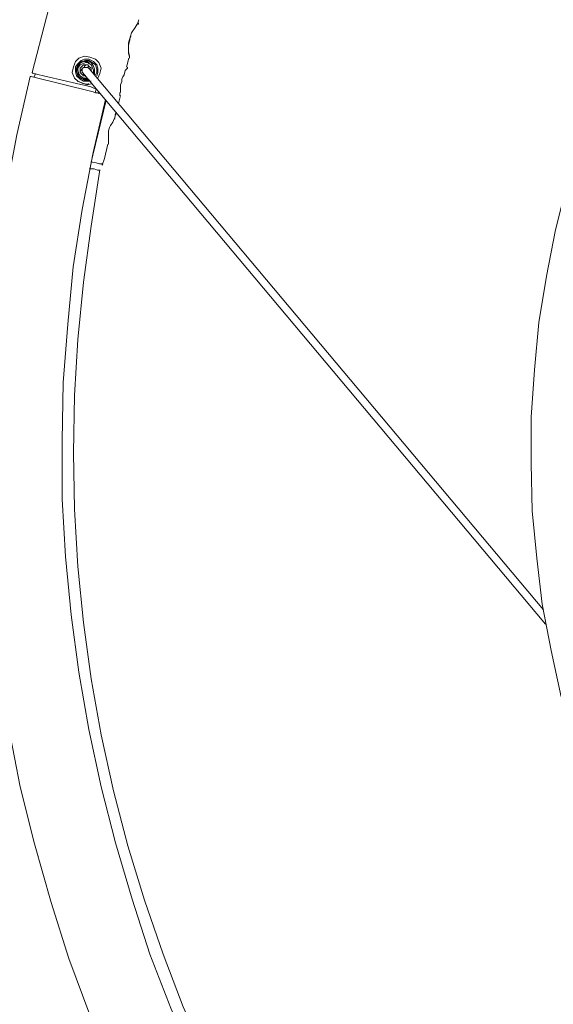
# Model space of a CAD drawing. Header units: millimetres. Extents: x 32.1 to 48.5, y -27.6 to 7.4.
# Tile 24 of 43: x 34 to 35.6, y -0.4 to 2.4. Entities that reach past the tile are written whole.
import ezdxf

# ---------------------------------------------------------------- set-up
doc = ezdxf.new("R2010")
doc.units = ezdxf.units.MM
doc.header["$MEASUREMENT"] = 0
doc.layers.add('Livello 1', color=7, linetype='Continuous', lineweight=0)

# ---------------------------------------------------------------- blocks, each defined once
blk = doc.blocks.new('Block_0')
at = {"layer": 'Livello 1', "color": 250, "lineweight": 5, "true_color": 0x1d1d1b}
for points, knots in [([(32.2622, -0.38), (32.2622, -0.38), (32.218, -0.1824), (32.218, -0.1824), (32.218, -0.1824), (32.1767, 0.0123), (32.1767, 0.0123), (32.1767, 0.0123), (32.1453, 0.2129), (32.1453, 0.2129), (32.1453, 0.2129), (32.1168, 0.4106), (32.1168, 0.4106), (32.1168, 0.4106), (32.0979, 0.6114), (32.0979, 0.6114), (32.0979, 0.6114), (32.0853, 0.8123), (32.0853, 0.8123), (32.0853, 0.8123), (32.0757, 1.0131), (32.0757, 1.0131), (32.0757, 1.0131), (32.0757, 1.214), (32.0757, 1.214), (32.0757, 1.214), (32.0821, 1.4148), (32.0821, 1.4148), (32.0821, 1.4148), (32.0949, 1.6157), (32.0949, 1.6157), (32.0949, 1.6157), (32.1104, 1.8133), (32.1104, 1.8133), (32.1104, 1.8133), (32.1357, 2.0139), (32.1357, 2.0139), (32.1357, 2.0139), (32.1676, 2.2116), (32.1676, 2.2116), (32.1676, 2.2116), (32.2055, 2.4092), (32.2055, 2.4092), (32.2055, 2.4092), (32.2497, 2.6069), (32.2497, 2.6069), (32.2497, 2.6069), (32.3, 2.8013), (32.3, 2.8013), (32.3, 2.8013), (32.357, 2.9928), (32.357, 2.9928), (32.357, 2.9928), (32.4202, 3.1841), (32.4202, 3.1841), (32.4202, 3.1841), (32.49, 3.3724), (32.49, 3.3724), (32.49, 3.3724), (32.5627, 3.5605), (32.5627, 3.5605), (32.5627, 3.5605), (32.645, 3.7427), (32.645, 3.7427), (32.645, 3.7427), (32.7332, 3.9246), (32.7332, 3.9246), (32.7332, 3.9246), (32.8248, 4.1034), (32.8248, 4.1034), (32.8248, 4.1034), (32.9231, 4.2792), (32.9231, 4.2792), (32.9231, 4.2792), (33.0272, 4.4515), (33.0272, 4.4515), (33.0272, 4.4515), (33.1378, 4.621), (33.1378, 4.621), (33.1378, 4.621), (33.2515, 4.7842), (33.2515, 4.7842), (33.2515, 4.7842), (33.3717, 4.9473), (33.3717, 4.9473), (33.3717, 4.9473), (33.4982, 5.1042), (33.4982, 5.1042), (33.4982, 5.1042), (33.6279, 5.2579), (33.6279, 5.2579), (33.6279, 5.2579), (33.7641, 5.4084), (33.7641, 5.4084), (33.7641, 5.4084), (33.9028, 5.5527), (33.9028, 5.5527), (33.9028, 5.5527), (34.0483, 5.6939), (34.0483, 5.6939), (34.0483, 5.6939), (34.1969, 5.8287), (34.1969, 5.8287), (34.1969, 5.8287), (34.3488, 5.9606), (34.3488, 5.9606), (34.3488, 5.9606), (34.5067, 6.0863), (34.5067, 6.0863), (34.5067, 6.0863), (34.6679, 6.2086), (34.6679, 6.2086), (34.6679, 6.2086), (34.8325, 6.3247), (34.8325, 6.3247), (34.8325, 6.3247), (35.003, 6.4345), (35.003, 6.4345), (35.003, 6.4345), (35.1737, 6.541), (35.1737, 6.541), (35.1737, 6.541), (35.3509, 6.6385), (35.3509, 6.6385), (35.3509, 6.6385), (35.5309, 6.7323), (35.5309, 6.7323), (35.5309, 6.7323), (35.7113, 6.8234), (35.7113, 6.8234), (35.7113, 6.8234), (35.8977, 6.9049), (35.8977, 6.9049), (35.8977, 6.9049), (36.0842, 6.9803), (36.0842, 6.9803), (36.0842, 6.9803), (36.2739, 7.0525), (36.2739, 7.0525), (36.2739, 7.0525), (36.4635, 7.1153), (36.4635, 7.1153), (36.4635, 7.1153), (36.6596, 7.1747), (36.6596, 7.1747)], [0, 0, 0, 0, 1, 1, 1, 2, 2, 2, 3, 3, 3, 4, 4, 4, 5, 5, 5, 6, 6, 6, 7, 7, 7, 8, 8, 8, 9, 9, 9, 10, 10, 10, 11, 11, 11, 12, 12, 12, 13, 13, 13, 14, 14, 14, 15, 15, 15, 16, 16, 16, 17, 17, 17, 18, 18, 18, 19, 19, 19, 20, 20, 20, 21, 21, 21, 22, 22, 22, 23, 23, 23, 24, 24, 24, 25, 25, 25, 26, 26, 26, 27, 27, 27, 28, 28, 28, 29, 29, 29, 30, 30, 30, 31, 31, 31, 32, 32, 32, 33, 33, 33, 34, 34, 34, 35, 35, 35, 36, 36, 36, 37, 37, 37, 38, 38, 38, 39, 39, 39, 40, 40, 40, 41, 41, 41, 42, 42, 42, 43, 43, 43, 44, 44, 44, 45, 45, 45, 46, 46, 46, 47, 47, 47, 48, 48, 48, 48]), ([(36.6945, 6.9552), (36.6945, 6.9552), (36.5299, 6.9049), (36.5299, 6.9049), (36.5299, 6.9049), (36.3402, 6.8423), (36.3402, 6.8423), (36.3402, 6.8423), (36.1537, 6.7698), (36.1537, 6.7698), (36.1537, 6.7698), (35.9705, 6.6947), (35.9705, 6.6947), (35.9705, 6.6947), (35.7872, 6.6132), (35.7872, 6.6132), (35.7872, 6.6132), (35.6101, 6.5256), (35.6101, 6.5256), (35.6101, 6.5256), (35.4332, 6.4313), (35.4332, 6.4313), (35.4332, 6.4313), (35.2592, 6.334), (35.2592, 6.334), (35.2592, 6.334), (35.0914, 6.2304), (35.0914, 6.2304), (35.0914, 6.2304), (34.9239, 6.1175), (34.9239, 6.1175), (34.9239, 6.1175), (34.7627, 6.0045), (34.7627, 6.0045), (34.7627, 6.0045), (34.6047, 5.8823), (34.6047, 5.8823), (34.6047, 5.8823), (34.4497, 5.7568), (34.4497, 5.7568), (34.4497, 5.7568), (34.3013, 5.6281), (34.3013, 5.6281), (34.3013, 5.6281), (34.1559, 5.4901), (34.1559, 5.4901), (34.1559, 5.4901), (34.0134, 5.3522), (34.0134, 5.3522), (34.0134, 5.3522), (33.8778, 5.2075), (33.8778, 5.2075), (33.8778, 5.2075), (33.7449, 5.057), (33.7449, 5.057), (33.7449, 5.057), (33.6183, 4.9033), (33.6183, 4.9033), (33.6183, 4.9033), (33.4982, 4.7464), (33.4982, 4.7464), (33.4982, 4.7464), (33.3813, 4.5866), (33.3813, 4.5866), (33.3813, 4.5866), (33.2707, 4.4233), (33.2707, 4.4233), (33.2707, 4.4233), (33.1666, 4.2539), (33.1666, 4.2539), (33.1666, 4.2539), (33.0651, 4.0815), (33.0651, 4.0815), (33.0651, 4.0815), (32.9734, 3.9087), (32.9734, 3.9087), (32.9734, 3.9087), (32.885, 3.7302), (32.885, 3.7302), (32.885, 3.7302), (32.803, 3.5512), (32.803, 3.5512), (32.803, 3.5512), (32.7238, 3.366), (32.7238, 3.366), (32.7238, 3.366), (32.6541, 3.1812), (32.6541, 3.1812), (32.6541, 3.1812), (32.5909, 2.9958), (32.5909, 2.9958), (32.5909, 2.9958), (32.5339, 2.8045), (32.5339, 2.8045), (32.5339, 2.8045), (32.4804, 2.613), (32.4804, 2.613), (32.4804, 2.613), (32.4362, 2.4217), (32.4362, 2.4217), (32.4362, 2.4217), (32.3983, 2.2273), (32.3983, 2.2273), (32.3983, 2.2273), (32.3634, 2.0328), (32.3634, 2.0328), (32.3634, 2.0328), (32.3381, 1.8352), (32.3381, 1.8352), (32.3381, 1.8352), (32.3192, 1.6375), (32.3192, 1.6375), (32.3192, 1.6375), (32.3064, 1.4399), (32.3064, 1.4399), (32.3064, 1.4399), (32.2968, 1.2422), (32.2968, 1.2422), (32.2968, 1.2422), (32.2968, 1.0445), (32.2968, 1.0445), (32.2968, 1.0445), (32.3032, 0.8469), (32.3032, 0.8469), (32.3032, 0.8469), (32.3192, 0.6492), (32.3192, 0.6492), (32.3192, 0.6492), (32.3381, 0.4516), (32.3381, 0.4516), (32.3381, 0.4516), (32.3634, 0.2569), (32.3634, 0.2569), (32.3634, 0.2569), (32.3951, 0.0624), (32.3951, 0.0624), (32.3951, 0.0624), (32.433, -0.132), (32.433, -0.132), (32.433, -0.132), (32.474, -0.3015), (32.474, -0.3015)], [0, 0, 0, 0, 1, 1, 1, 2, 2, 2, 3, 3, 3, 4, 4, 4, 5, 5, 5, 6, 6, 6, 7, 7, 7, 8, 8, 8, 9, 9, 9, 10, 10, 10, 11, 11, 11, 12, 12, 12, 13, 13, 13, 14, 14, 14, 15, 15, 15, 16, 16, 16, 17, 17, 17, 18, 18, 18, 19, 19, 19, 20, 20, 20, 21, 21, 21, 22, 22, 22, 23, 23, 23, 24, 24, 24, 25, 25, 25, 26, 26, 26, 27, 27, 27, 28, 28, 28, 29, 29, 29, 30, 30, 30, 31, 31, 31, 32, 32, 32, 33, 33, 33, 34, 34, 34, 35, 35, 35, 36, 36, 36, 37, 37, 37, 38, 38, 38, 39, 39, 39, 40, 40, 40, 41, 41, 41, 42, 42, 42, 43, 43, 43, 44, 44, 44, 45, 45, 45, 46, 46, 46, 47, 47, 47, 47]), ([(32.4681, -0.1286), (32.4681, -0.1286), (32.43, 0.0536), (32.43, 0.0536), (32.43, 0.0536), (32.3986, 0.2481), (32.3986, 0.2481), (32.3986, 0.2481), (32.3733, 0.4457), (32.3733, 0.4457), (32.3733, 0.4457), (32.3512, 0.6402), (32.3512, 0.6402), (32.3512, 0.6402), (32.3387, 0.8378), (32.3387, 0.8378), (32.3387, 0.8378), (32.3323, 1.0355), (32.3323, 1.0355), (32.3323, 1.0355), (32.3323, 1.2331), (32.3323, 1.2331), (32.3323, 1.2331), (32.3387, 1.4308), (32.3387, 1.4308), (32.3387, 1.4308), (32.3512, 1.6285), (32.3512, 1.6285), (32.3512, 1.6285), (32.3701, 1.8232), (32.3701, 1.8232), (32.3701, 1.8232), (32.3954, 2.0208), (32.3954, 2.0208), (32.3954, 2.0208), (32.43, 2.2153), (32.43, 2.2153), (32.43, 2.2153), (32.4681, 2.4097), (32.4681, 2.4097), (32.4681, 2.4097), (32.5123, 2.601), (32.5123, 2.601), (32.5123, 2.601), (32.563, 2.7923), (32.563, 2.7923), (32.563, 2.7923), (32.6232, 2.9806), (32.6232, 2.9806), (32.6232, 2.9806), (32.6863, 3.1687), (32.6863, 3.1687), (32.6863, 3.1687), (32.7558, 3.3541), (32.7558, 3.3541), (32.7558, 3.3541), (32.8317, 3.536), (32.8317, 3.536), (32.8317, 3.536), (32.9138, 3.7147), (32.9138, 3.7147), (32.9138, 3.7147), (33.0025, 3.8935), (33.0025, 3.8935), (33.0025, 3.8935), (33.0973, 4.0664), (33.0973, 4.0664), (33.0973, 4.0664), (33.1951, 4.2387), (33.1951, 4.2387), (33.1951, 4.2387), (33.2995, 4.4049), (33.2995, 4.4049), (33.2995, 4.4049), (33.4103, 4.5682), (33.4103, 4.5682), (33.4103, 4.5682), (33.5272, 4.7312), (33.5272, 4.7312), (33.5272, 4.7312), (33.6474, 4.8881), (33.6474, 4.8881), (33.6474, 4.8881), (33.7736, 5.0386), (33.7736, 5.0386), (33.7736, 5.0386), (33.9063, 5.1894), (33.9063, 5.1894), (33.9063, 5.1894), (34.0424, 5.3303), (34.0424, 5.3303), (34.0424, 5.3303), (34.1815, 5.4718), (34.1815, 5.4718), (34.1815, 5.4718), (34.3266, 5.6066), (34.3266, 5.6066), (34.3266, 5.6066), (34.4785, 5.7352), (34.4785, 5.7352), (34.4785, 5.7352), (34.6303, 5.8607), (34.6303, 5.8607), (34.6303, 5.8607), (34.7885, 5.9829), (34.7885, 5.9829), (34.7885, 5.9829), (34.9526, 6.0959), (34.9526, 6.0959), (34.9526, 6.0959), (35.117, 6.2056), (35.117, 6.2056), (35.117, 6.2056), (35.2845, 6.3093), (35.2845, 6.3093), (35.2845, 6.3093), (35.4588, 6.4097), (35.4588, 6.4097), (35.4588, 6.4097), (35.6354, 6.5037), (35.6354, 6.5037), (35.6354, 6.5037), (35.8125, 6.5884), (35.8125, 6.5884), (35.8125, 6.5884), (35.9928, 6.6699), (35.9928, 6.6699), (35.9928, 6.6699), (36.179, 6.7453), (36.179, 6.7453), (36.179, 6.7453), (36.3626, 6.8146), (36.3626, 6.8146), (36.3626, 6.8146), (36.5395, 6.874), (36.5395, 6.874)], [0, 0, 0, 0, 1, 1, 1, 2, 2, 2, 3, 3, 3, 4, 4, 4, 5, 5, 5, 6, 6, 6, 7, 7, 7, 8, 8, 8, 9, 9, 9, 10, 10, 10, 11, 11, 11, 12, 12, 12, 13, 13, 13, 14, 14, 14, 15, 15, 15, 16, 16, 16, 17, 17, 17, 18, 18, 18, 19, 19, 19, 20, 20, 20, 21, 21, 21, 22, 22, 22, 23, 23, 23, 24, 24, 24, 25, 25, 25, 26, 26, 26, 27, 27, 27, 28, 28, 28, 29, 29, 29, 30, 30, 30, 31, 31, 31, 32, 32, 32, 33, 33, 33, 34, 34, 34, 35, 35, 35, 36, 36, 36, 37, 37, 37, 38, 38, 38, 39, 39, 39, 40, 40, 40, 41, 41, 41, 42, 42, 42, 43, 43, 43, 44, 44, 44, 45, 45, 45, 45]), ([(35.585, 0.4441), (35.585, 0.4441), (35.5565, 0.5757), (35.5565, 0.5757), (35.5565, 0.5757), (35.5312, 0.7076), (35.5312, 0.7076), (35.5312, 0.7076), (35.5155, 0.8392), (35.5155, 0.8392), (35.5155, 0.8392), (35.5027, 0.9742), (35.5027, 0.9742), (35.5027, 0.9742), (35.4995, 1.109), (35.4995, 1.109), (35.4995, 1.109), (35.4995, 1.2409), (35.4995, 1.2409), (35.4995, 1.2409), (35.5091, 1.3757), (35.5091, 1.3757), (35.5091, 1.3757), (35.5219, 1.5107), (35.5219, 1.5107), (35.5219, 1.5107), (35.5437, 1.6423), (35.5437, 1.6423), (35.5437, 1.6423), (35.569, 1.7742), (35.569, 1.7742), (35.569, 1.7742), (35.601, 1.9026), (35.601, 1.9026), (35.601, 1.9026), (35.642, 2.0312), (35.642, 2.0312), (35.642, 2.0312), (35.6862, 2.1564), (35.6862, 2.1564), (35.6862, 2.1564), (35.7366, 2.2819), (35.7366, 2.2819), (35.7366, 2.2819), (35.7936, 2.4044), (35.7936, 2.4044), (35.7936, 2.4044), (35.8535, 2.5235), (35.8535, 2.5235), (35.8535, 2.5235), (35.9231, 2.6396), (35.9231, 2.6396), (35.9231, 2.6396), (35.996, 2.7526), (35.996, 2.7526), (35.996, 2.7526), (36.072, 2.8623), (36.072, 2.8623), (36.072, 2.8623), (36.1572, 2.9657), (36.1572, 2.9657), (36.1572, 2.9657), (36.2456, 3.0693), (36.2456, 3.0693), (36.2456, 3.0693), (36.3373, 3.1665), (36.3373, 3.1665), (36.3373, 3.1665), (36.4353, 3.2606), (36.4353, 3.2606), (36.4353, 3.2606), (36.5365, 3.3485), (36.5365, 3.3485), (36.5365, 3.3485), (36.6407, 3.4329), (36.6407, 3.4329), (36.6407, 3.4329), (36.7512, 3.5112), (36.7512, 3.5112), (36.7512, 3.5112), (36.862, 3.5834), (36.862, 3.5834), (36.862, 3.5834), (36.979, 3.6527), (36.979, 3.6527), (36.979, 3.6527), (37.0991, 3.7153), (37.0991, 3.7153), (37.0991, 3.7153), (37.2222, 3.7717), (37.2222, 3.7717), (37.2222, 3.7717), (37.3455, 3.825), (37.3455, 3.825), (37.3455, 3.825), (37.472, 3.869), (37.472, 3.869), (37.472, 3.869), (37.6018, 3.9097), (37.6018, 3.9097)], [0, 0, 0, 0, 1, 1, 1, 2, 2, 2, 3, 3, 3, 4, 4, 4, 5, 5, 5, 6, 6, 6, 7, 7, 7, 8, 8, 8, 9, 9, 9, 10, 10, 10, 11, 11, 11, 12, 12, 12, 13, 13, 13, 14, 14, 14, 15, 15, 15, 16, 16, 16, 17, 17, 17, 18, 18, 18, 19, 19, 19, 20, 20, 20, 21, 21, 21, 22, 22, 22, 23, 23, 23, 24, 24, 24, 25, 25, 25, 26, 26, 26, 27, 27, 27, 28, 28, 28, 29, 29, 29, 30, 30, 30, 31, 31, 31, 32, 32, 32, 33, 33, 33, 33]), ([(34.3543, 2.2632), (34.3543, 2.2632), (34.3543, 2.2632), (34.3543, 2.2632), (34.3543, 2.2632), (34.3543, 2.2664), (34.3543, 2.2664), (34.3543, 2.2664), (34.3512, 2.2789), (34.3512, 2.2789), (34.3512, 2.2789), (34.3512, 2.2976), (34.3512, 2.2976), (34.3512, 2.2976), (34.3512, 2.3072), (34.3512, 2.3072), (34.3512, 2.3072), (34.3543, 2.3165), (34.3543, 2.3165), (34.3543, 2.3165), (34.357, 2.3261), (34.357, 2.3261), (34.357, 2.3261), (34.3602, 2.3354), (34.3602, 2.3354), (34.3602, 2.3354), (34.3698, 2.3511), (34.3698, 2.3511), (34.3698, 2.3511), (34.3762, 2.3605), (34.3762, 2.3605), (34.3762, 2.3605), (34.3794, 2.3637), (34.3794, 2.3637)], [0, 0, 0, 0, 1, 1, 1, 2, 2, 2, 3, 3, 3, 4, 4, 4, 5, 5, 5, 6, 6, 6, 7, 7, 7, 8, 8, 8, 9, 9, 9, 10, 10, 10, 11, 11, 11, 11]), ([(34.3762, 2.3605), (34.3762, 2.3605), (34.3698, 2.3511), (34.3698, 2.3511), (34.3698, 2.3511), (34.3602, 2.3354), (34.3602, 2.3354), (34.3602, 2.3354), (34.357, 2.3261), (34.357, 2.3261), (34.357, 2.3261), (34.3543, 2.3165), (34.3543, 2.3165), (34.3543, 2.3165), (34.3512, 2.3072), (34.3512, 2.3072), (34.3512, 2.3072), (34.3512, 2.2976), (34.3512, 2.2976), (34.3512, 2.2976), (34.3512, 2.2821), (34.3512, 2.2821), (34.3512, 2.2821), (34.3543, 2.2696), (34.3543, 2.2696)], [0, 0, 0, 0, 1, 1, 1, 2, 2, 2, 3, 3, 3, 4, 4, 4, 5, 5, 5, 6, 6, 6, 7, 7, 7, 8, 8, 8, 8]), ([(34.3794, 2.3605), (34.3794, 2.3605), (34.3794, 2.3605), (34.3794, 2.3605), (34.3794, 2.3605), (34.3794, 2.3637), (34.3794, 2.3637), (34.3794, 2.3637), (34.3794, 2.3605), (34.3794, 2.3605), (34.3794, 2.3605), (34.3762, 2.3605), (34.3762, 2.3605)], [0, 0, 0, 0, 1, 1, 1, 2, 2, 2, 3, 3, 3, 4, 4, 4, 4]), ([(34.352, 2.3056), (34.352, 2.3056), (34.3551, 2.3152), (34.3551, 2.3152), (34.3551, 2.3152), (34.3551, 2.3184), (34.3551, 2.3184), (34.3551, 2.3184), (34.3583, 2.3248), (34.3583, 2.3248)], [0, 0, 0, 0, 1, 1, 1, 2, 2, 2, 3, 3, 3, 3]), ([(34.2478, 2.1913), (34.2478, 2.1913), (34.2382, 2.1881), (34.2382, 2.1881), (34.2382, 2.1881), (34.2225, 2.1913), (34.2225, 2.1913), (34.2225, 2.1913), (34.2065, 2.1977), (34.2065, 2.1977), (34.2065, 2.1977), (34.1972, 2.2068), (34.1972, 2.2068), (34.1972, 2.2068), (34.1908, 2.2225), (34.1908, 2.2225), (34.1908, 2.2225), (34.194, 2.2385), (34.194, 2.2385), (34.194, 2.2385), (34.2004, 2.2539), (34.2004, 2.2539), (34.2004, 2.2539), (34.2097, 2.2632), (34.2097, 2.2632), (34.2097, 2.2632), (34.2254, 2.2696), (34.2254, 2.2696), (34.2254, 2.2696), (34.2414, 2.2664), (34.2414, 2.2664), (34.2414, 2.2664), (34.2574, 2.2603), (34.2574, 2.2603), (34.2574, 2.2603), (34.2664, 2.2507), (34.2664, 2.2507), (34.2664, 2.2507), (34.2728, 2.2353), (34.2728, 2.2353), (34.2728, 2.2353), (34.2696, 2.2195), (34.2696, 2.2195)], [0, 0, 0, 0, 1, 1, 1, 2, 2, 2, 3, 3, 3, 4, 4, 4, 5, 5, 5, 6, 6, 6, 7, 7, 7, 8, 8, 8, 9, 9, 9, 10, 10, 10, 11, 11, 11, 12, 12, 12, 13, 13, 13, 14, 14, 14, 14]), ([(34.2446, 2.1977), (34.2446, 2.1977), (34.235, 2.1977), (34.235, 2.1977), (34.235, 2.1977), (34.2225, 2.1977), (34.2225, 2.1977), (34.2225, 2.1977), (34.2129, 2.2036), (34.2129, 2.2036), (34.2129, 2.2036), (34.2033, 2.2132), (34.2033, 2.2132), (34.2033, 2.2132), (34.2004, 2.2257), (34.2004, 2.2257), (34.2004, 2.2257), (34.2004, 2.2385), (34.2004, 2.2385), (34.2004, 2.2385), (34.2065, 2.2475), (34.2065, 2.2475), (34.2065, 2.2475), (34.2161, 2.2571), (34.2161, 2.2571), (34.2161, 2.2571), (34.2254, 2.2603), (34.2254, 2.2603), (34.2254, 2.2603), (34.2382, 2.2603), (34.2382, 2.2603), (34.2382, 2.2603), (34.251, 2.2539), (34.251, 2.2539), (34.251, 2.2539), (34.2606, 2.2443), (34.2606, 2.2443), (34.2606, 2.2443), (34.2638, 2.2353), (34.2638, 2.2353), (34.2638, 2.2353), (34.2638, 2.2225), (34.2638, 2.2225)], [0, 0, 0, 0, 1, 1, 1, 2, 2, 2, 3, 3, 3, 4, 4, 4, 5, 5, 5, 6, 6, 6, 7, 7, 7, 8, 8, 8, 9, 9, 9, 10, 10, 10, 11, 11, 11, 12, 12, 12, 13, 13, 13, 14, 14, 14, 14]), ([(34.2574, 2.2163), (34.2574, 2.2163), (34.2606, 2.2225), (34.2606, 2.2225), (34.2606, 2.2225), (34.2606, 2.2321), (34.2606, 2.2321), (34.2606, 2.2321), (34.2574, 2.2443), (34.2574, 2.2443), (34.2574, 2.2443), (34.2478, 2.2507), (34.2478, 2.2507), (34.2478, 2.2507), (34.2382, 2.2571), (34.2382, 2.2571), (34.2382, 2.2571), (34.2286, 2.2571), (34.2286, 2.2571), (34.2286, 2.2571), (34.2161, 2.2539), (34.2161, 2.2539), (34.2161, 2.2539), (34.2097, 2.2443), (34.2097, 2.2443), (34.2097, 2.2443), (34.2033, 2.2353), (34.2033, 2.2353), (34.2033, 2.2353), (34.2033, 2.2257), (34.2033, 2.2257), (34.2033, 2.2257), (34.2065, 2.2132), (34.2065, 2.2132), (34.2065, 2.2132), (34.2161, 2.2068), (34.2161, 2.2068), (34.2161, 2.2068), (34.2254, 2.2006), (34.2254, 2.2006), (34.2254, 2.2006), (34.235, 2.2006), (34.235, 2.2006), (34.235, 2.2006), (34.2414, 2.2006), (34.2414, 2.2006)], [0, 0, 0, 0, 1, 1, 1, 2, 2, 2, 3, 3, 3, 4, 4, 4, 5, 5, 5, 6, 6, 6, 7, 7, 7, 8, 8, 8, 9, 9, 9, 10, 10, 10, 11, 11, 11, 12, 12, 12, 13, 13, 13, 14, 14, 14, 15, 15, 15, 15]), ([(34.2542, 2.2161), (34.2542, 2.2161), (34.2542, 2.2225), (34.2542, 2.2225), (34.2542, 2.2225), (34.2542, 2.2318), (34.2542, 2.2318), (34.2542, 2.2318), (34.251, 2.2411), (34.251, 2.2411), (34.251, 2.2411), (34.2446, 2.2507), (34.2446, 2.2507), (34.2446, 2.2507), (34.235, 2.2539), (34.235, 2.2539), (34.235, 2.2539), (34.226, 2.2539), (34.226, 2.2539), (34.226, 2.2539), (34.2164, 2.2507), (34.2164, 2.2507), (34.2164, 2.2507), (34.2068, 2.2443), (34.2068, 2.2443), (34.2068, 2.2443), (34.2036, 2.235), (34.2036, 2.235), (34.2036, 2.235), (34.2036, 2.2257), (34.2036, 2.2257), (34.2036, 2.2257), (34.2068, 2.2161), (34.2068, 2.2161), (34.2068, 2.2161), (34.2132, 2.2068), (34.2132, 2.2068), (34.2132, 2.2068), (34.2228, 2.2036), (34.2228, 2.2036), (34.2228, 2.2036), (34.2323, 2.2036), (34.2323, 2.2036), (34.2323, 2.2036), (34.235, 2.2036), (34.235, 2.2036)], [0, 0, 0, 0, 1, 1, 1, 2, 2, 2, 3, 3, 3, 4, 4, 4, 5, 5, 5, 6, 6, 6, 7, 7, 7, 8, 8, 8, 9, 9, 9, 10, 10, 10, 11, 11, 11, 12, 12, 12, 13, 13, 13, 14, 14, 14, 15, 15, 15, 15]), ([(34.251, 2.2193), (34.251, 2.2193), (34.251, 2.2225), (34.251, 2.2225), (34.251, 2.2225), (34.251, 2.2289), (34.251, 2.2289), (34.251, 2.2289), (34.2478, 2.2379), (34.2478, 2.2379), (34.2478, 2.2379), (34.2446, 2.2443), (34.2446, 2.2443), (34.2446, 2.2443), (34.235, 2.2507), (34.235, 2.2507), (34.235, 2.2507), (34.2292, 2.2507), (34.2292, 2.2507), (34.2292, 2.2507), (34.2196, 2.2475), (34.2196, 2.2475), (34.2196, 2.2475), (34.2132, 2.2443), (34.2132, 2.2443), (34.2132, 2.2443), (34.2068, 2.235), (34.2068, 2.235), (34.2068, 2.235), (34.2068, 2.2289), (34.2068, 2.2289), (34.2068, 2.2289), (34.21, 2.2193), (34.21, 2.2193), (34.21, 2.2193), (34.2132, 2.2132), (34.2132, 2.2132), (34.2132, 2.2132), (34.2228, 2.2068), (34.2228, 2.2068)], [0, 0, 0, 0, 1, 1, 1, 2, 2, 2, 3, 3, 3, 4, 4, 4, 5, 5, 5, 6, 6, 6, 7, 7, 7, 8, 8, 8, 9, 9, 9, 10, 10, 10, 11, 11, 11, 12, 12, 12, 13, 13, 13, 13]), ([(34.2446, 2.2257), (34.2446, 2.2257), (34.2446, 2.2289), (34.2446, 2.2289), (34.2446, 2.2289), (34.2446, 2.235), (34.2446, 2.235), (34.2446, 2.235), (34.2382, 2.2411), (34.2382, 2.2411), (34.2382, 2.2411), (34.235, 2.2443), (34.235, 2.2443), (34.235, 2.2443), (34.2292, 2.2443), (34.2292, 2.2443), (34.2292, 2.2443), (34.2228, 2.2443), (34.2228, 2.2443), (34.2228, 2.2443), (34.2164, 2.2379), (34.2164, 2.2379), (34.2164, 2.2379), (34.2132, 2.235), (34.2132, 2.235), (34.2132, 2.235), (34.2132, 2.2289), (34.2132, 2.2289), (34.2132, 2.2289), (34.2132, 2.2225), (34.2132, 2.2225), (34.2132, 2.2225), (34.2196, 2.2161), (34.2196, 2.2161), (34.2196, 2.2161), (34.2228, 2.2132), (34.2228, 2.2132)], [0, 0, 0, 0, 1, 1, 1, 2, 2, 2, 3, 3, 3, 4, 4, 4, 5, 5, 5, 6, 6, 6, 7, 7, 7, 8, 8, 8, 9, 9, 9, 10, 10, 10, 11, 11, 11, 12, 12, 12, 12]), ([(34.226, 2.2379), (34.226, 2.2379), (34.226, 2.2411), (34.226, 2.2411), (34.226, 2.2411), (34.2292, 2.2443), (34.2292, 2.2443)], [0, 0, 0, 0, 1, 1, 1, 2, 2, 2, 2]), ([(34.2382, 2.2539), (34.2382, 2.2539), (34.2382, 2.2507), (34.2382, 2.2507), (34.2382, 2.2507), (34.2382, 2.2475), (34.2382, 2.2475)], [0, 0, 0, 0, 1, 1, 1, 2, 2, 2, 2]), ([(34.0792, 2.2195), (34.0792, 2.2195), (34.0792, 2.2195), (34.0792, 2.2195), (34.0792, 2.2195), (34.0762, 2.2225), (34.0762, 2.2225)], [0, 0, 0, 0, 1, 1, 1, 2, 2, 2, 2]), ([(34.2193, 2.2217), (34.2193, 2.2217), (34.2193, 2.2217), (34.2193, 2.2217), (34.2193, 2.2217), (34.2193, 2.2243), (34.2193, 2.2243), (34.2193, 2.2243), (34.2193, 2.2275), (34.2193, 2.2275), (34.2193, 2.2275), (34.2193, 2.2307), (34.2193, 2.2307), (34.2193, 2.2307), (34.2193, 2.2339), (34.2193, 2.2339), (34.2193, 2.2339), (34.2225, 2.2371), (34.2225, 2.2371)], [0, 0, 0, 0, 1, 1, 1, 2, 2, 2, 3, 3, 3, 4, 4, 4, 5, 5, 5, 6, 6, 6, 6]), ([(34.2196, 2.2161), (34.2196, 2.2161), (34.2228, 2.2161), (34.2228, 2.2161), (34.2228, 2.2161), (34.2228, 2.2193), (34.2228, 2.2193)], [0, 0, 0, 0, 1, 1, 1, 2, 2, 2, 2]), ([(34.2225, 2.2371), (34.2225, 2.2371), (34.2225, 2.2371), (34.2225, 2.2371), (34.2225, 2.2371), (34.2257, 2.2371), (34.2257, 2.2371), (34.2257, 2.2371), (34.2289, 2.2371), (34.2289, 2.2371), (34.2289, 2.2371), (34.2321, 2.2371), (34.2321, 2.2371), (34.2321, 2.2371), (34.2353, 2.2371), (34.2353, 2.2371), (34.2353, 2.2371), (34.2385, 2.2339), (34.2385, 2.2339)], [0, 0, 0, 0, 1, 1, 1, 2, 2, 2, 3, 3, 3, 4, 4, 4, 5, 5, 5, 6, 6, 6, 6]), ([(34.3288, 2.166), (34.3288, 2.166), (34.3288, 2.1692), (34.3288, 2.1692), (34.3288, 2.1692), (34.3288, 2.1788), (34.3288, 2.1788), (34.3288, 2.1788), (34.3288, 2.1878), (34.3288, 2.1878), (34.3288, 2.1878), (34.332, 2.1974), (34.332, 2.1974), (34.332, 2.1974), (34.332, 2.2038), (34.332, 2.2038), (34.332, 2.2038), (34.3352, 2.21), (34.3352, 2.21), (34.3352, 2.21), (34.3384, 2.2163), (34.3384, 2.2163), (34.3384, 2.2163), (34.3416, 2.2286), (34.3416, 2.2286), (34.3416, 2.2286), (34.348, 2.235), (34.348, 2.235), (34.348, 2.235), (34.348, 2.2382), (34.348, 2.2382)], [0, 0, 0, 0, 1, 1, 1, 2, 2, 2, 3, 3, 3, 4, 4, 4, 5, 5, 5, 6, 6, 6, 7, 7, 7, 8, 8, 8, 9, 9, 9, 10, 10, 10, 10]), ([(37.1718, -3.1187), (37.1718, -3.1187), (37.0072, -3.0683), (37.0072, -3.0683), (37.0072, -3.0683), (36.8461, -3.0121), (36.8461, -3.0121), (36.8461, -3.0121), (36.6881, -2.9493), (36.6881, -2.9493), (36.6881, -2.9493), (36.5299, -2.8803), (36.5299, -2.8803), (36.5299, -2.8803), (36.3751, -2.8049), (36.3751, -2.8049), (36.3751, -2.8049), (36.2233, -2.7266), (36.2233, -2.7266), (36.2233, -2.7266), (36.0778, -2.6419), (36.0778, -2.6419), (36.0778, -2.6419), (35.9324, -2.5476), (35.9324, -2.5476), (35.9324, -2.5476), (35.7904, -2.4535), (35.7904, -2.4535), (35.7904, -2.4535), (35.6543, -2.3499), (35.6543, -2.3499), (35.6543, -2.3499), (35.5214, -2.2434), (35.5214, -2.2434), (35.5214, -2.2434), (35.3919, -2.1304), (35.3919, -2.1304), (35.3919, -2.1304), (35.2686, -2.0143), (35.2686, -2.0143), (35.2686, -2.0143), (35.1484, -1.892), (35.1484, -1.892), (35.1484, -1.892), (35.0347, -1.7663), (35.0347, -1.7663), (35.0347, -1.7663), (34.9239, -1.635), (34.9239, -1.635), (34.9239, -1.635), (34.8197, -1.4999), (34.8197, -1.4999), (34.8197, -1.4999), (34.7188, -1.3619), (34.7188, -1.3619), (34.7188, -1.3619), (34.6269, -1.2205), (34.6269, -1.2205), (34.6269, -1.2205), (34.5384, -1.0732), (34.5384, -1.0732), (34.5384, -1.0732), (34.4529, -0.9259), (34.4529, -0.9259), (34.4529, -0.9259), (34.377, -0.7754), (34.377, -0.7754), (34.377, -0.7754), (34.3077, -0.6185), (34.3077, -0.6185), (34.3077, -0.6185), (34.2414, -0.4616), (34.2414, -0.4616), (34.2414, -0.4616), (34.1812, -0.3015), (34.1812, -0.3015), (34.1812, -0.3015), (34.1306, -0.1414), (34.1306, -0.1414), (34.1306, -0.1414), (34.0832, 0.0249), (34.0832, 0.0249), (34.0832, 0.0249), (34.0422, 0.1881), (34.0422, 0.1881), (34.0422, 0.1881), (34.0102, 0.3544), (34.0102, 0.3544), (34.0102, 0.3544), (33.982, 0.5235), (33.982, 0.5235), (33.982, 0.5235), (33.963, 0.6932), (33.963, 0.6932), (33.963, 0.6932), (33.9473, 0.8626), (33.9473, 0.8626), (33.9473, 0.8626), (33.9409, 1.0318), (33.9409, 1.0318), (33.9409, 1.0318), (33.9409, 1.2014), (33.9409, 1.2014), (33.9409, 1.2014), (33.9441, 1.3709), (33.9441, 1.3709), (33.9441, 1.3709), (33.9566, 1.5403), (33.9566, 1.5403), (33.9566, 1.5403), (33.9756, 1.7094), (33.9756, 1.7094), (33.9756, 1.7094), (34.0011, 1.8791), (34.0011, 1.8791), (34.0011, 1.8791), (34.0326, 2.0453), (34.0326, 2.0453), (34.0326, 2.0453), (34.0707, 2.2116), (34.0707, 2.2116)], [0, 0, 0, 0, 1, 1, 1, 2, 2, 2, 3, 3, 3, 4, 4, 4, 5, 5, 5, 6, 6, 6, 7, 7, 7, 8, 8, 8, 9, 9, 9, 10, 10, 10, 11, 11, 11, 12, 12, 12, 13, 13, 13, 14, 14, 14, 15, 15, 15, 16, 16, 16, 17, 17, 17, 18, 18, 18, 19, 19, 19, 20, 20, 20, 21, 21, 21, 22, 22, 22, 23, 23, 23, 24, 24, 24, 25, 25, 25, 26, 26, 26, 27, 27, 27, 28, 28, 28, 29, 29, 29, 30, 30, 30, 31, 31, 31, 32, 32, 32, 33, 33, 33, 34, 34, 34, 35, 35, 35, 36, 36, 36, 37, 37, 37, 38, 38, 38, 39, 39, 39, 40, 40, 40, 40]), ([(34.0707, 2.2116), (34.0707, 2.2116), (34.0707, 2.2116), (34.0707, 2.2116), (34.0707, 2.2116), (34.0739, 2.2116), (34.0739, 2.2116)], [0, 0, 0, 0, 1, 1, 1, 2, 2, 2, 2]), ([(34.2057, 2.1974), (34.2057, 2.1974), (34.2089, 2.1974), (34.2089, 2.1974), (34.2089, 2.1974), (34.2214, 2.191), (34.2214, 2.191), (34.2214, 2.191), (34.2342, 2.1878), (34.2342, 2.1878), (34.2342, 2.1878), (34.2374, 2.191), (34.2374, 2.191)], [0, 0, 0, 0, 1, 1, 1, 2, 2, 2, 3, 3, 3, 4, 4, 4, 4]), ([(34.2228, 2.2068), (34.2228, 2.2068), (34.2292, 2.2068), (34.2292, 2.2068), (34.2292, 2.2068), (34.2323, 2.2068), (34.2323, 2.2068)], [0, 0, 0, 0, 1, 1, 1, 2, 2, 2, 2]), ([(34.2505, 2.1679), (34.2505, 2.1679), (34.2569, 2.1647), (34.2569, 2.1647), (34.2569, 2.1647), (34.2601, 2.1647), (34.2601, 2.1647), (34.2601, 2.1647), (34.2664, 2.1647), (34.2664, 2.1647), (34.2664, 2.1647), (34.2664, 2.1615), (34.2664, 2.1615)], [0, 0, 0, 0, 1, 1, 1, 2, 2, 2, 3, 3, 3, 4, 4, 4, 4]), ([(34.2854, 2.1458), (34.2854, 2.1458), (34.2505, 1.995), (34.2505, 1.995), (34.2505, 1.995), (34.219, 1.832), (34.219, 1.832), (34.219, 1.832), (34.1937, 1.6687), (34.1937, 1.6687), (34.1937, 1.6687), (34.178, 1.5057), (34.178, 1.5057), (34.178, 1.5057), (34.1652, 1.3394), (34.1652, 1.3394), (34.1652, 1.3394), (34.1623, 1.1732), (34.1623, 1.1732), (34.1623, 1.1732), (34.1623, 1.0067), (34.1623, 1.0067), (34.1623, 1.0067), (34.1716, 0.8437), (34.1716, 0.8437), (34.1716, 0.8437), (34.1876, 0.6772), (34.1876, 0.6772), (34.1876, 0.6772), (34.2094, 0.5145), (34.2094, 0.5145), (34.2094, 0.5145), (34.2382, 0.3512), (34.2382, 0.3512), (34.2382, 0.3512), (34.2728, 0.1881), (34.2728, 0.1881), (34.2728, 0.1881), (34.3141, 0.028), (34.3141, 0.028), (34.3141, 0.028), (34.3615, -0.132), (34.3615, -0.132), (34.3615, -0.132), (34.4119, -0.2889), (34.4119, -0.2889), (34.4119, -0.2889), (34.4721, -0.4426), (34.4721, -0.4426), (34.4721, -0.4426), (34.5384, -0.5963), (34.5384, -0.5963), (34.5384, -0.5963), (34.6109, -0.7468), (34.6109, -0.7468), (34.6109, -0.7468), (34.69, -0.8912), (34.69, -0.8912), (34.69, -0.8912), (34.7723, -1.0356), (34.7723, -1.0356), (34.7723, -1.0356), (34.8607, -1.1765), (34.8607, -1.1765), (34.8607, -1.1765), (34.9558, -1.3116), (34.9558, -1.3116), (34.9558, -1.3116), (35.0568, -1.4464), (35.0568, -1.4464), (35.0568, -1.4464), (35.1609, -1.575), (35.1609, -1.575), (35.1609, -1.575), (35.2718, -1.6976), (35.2718, -1.6976), (35.2718, -1.6976), (35.3855, -1.8198), (35.3855, -1.8198), (35.3855, -1.8198), (35.5059, -1.9328), (35.5059, -1.9328), (35.5059, -1.9328), (35.629, -2.0457), (35.629, -2.0457), (35.629, -2.0457), (35.7584, -2.1493), (35.7584, -2.1493), (35.7584, -2.1493), (35.8914, -2.2527), (35.8914, -2.2527), (35.8914, -2.2527), (36.0275, -2.347), (36.0275, -2.347), (36.0275, -2.347), (36.1663, -2.4378), (36.1663, -2.4378), (36.1663, -2.4378), (36.3117, -2.5225), (36.3117, -2.5225), (36.3117, -2.5225), (36.4574, -2.6011), (36.4574, -2.6011), (36.4574, -2.6011), (36.609, -2.673), (36.609, -2.673), (36.609, -2.673), (36.7605, -2.7391), (36.7605, -2.7391), (36.7605, -2.7391), (36.9156, -2.802), (36.9156, -2.802), (36.9156, -2.802), (37.0735, -2.8552), (37.0735, -2.8552), (37.0735, -2.8552), (37.2193, -2.9021), (37.2193, -2.9021)], [0, 0, 0, 0, 1, 1, 1, 2, 2, 2, 3, 3, 3, 4, 4, 4, 5, 5, 5, 6, 6, 6, 7, 7, 7, 8, 8, 8, 9, 9, 9, 10, 10, 10, 11, 11, 11, 12, 12, 12, 13, 13, 13, 14, 14, 14, 15, 15, 15, 16, 16, 16, 17, 17, 17, 18, 18, 18, 19, 19, 19, 20, 20, 20, 21, 21, 21, 22, 22, 22, 23, 23, 23, 24, 24, 24, 25, 25, 25, 26, 26, 26, 27, 27, 27, 28, 28, 28, 29, 29, 29, 30, 30, 30, 31, 31, 31, 32, 32, 32, 33, 33, 33, 34, 34, 34, 35, 35, 35, 36, 36, 36, 37, 37, 37, 38, 38, 38, 39, 39, 39, 39]), ([(34.2941, 2.0219), (34.2941, 2.0219), (34.2941, 2.0187), (34.2941, 2.0187), (34.2941, 2.0187), (34.2941, 2.0219), (34.2941, 2.0219), (34.2941, 2.0219), (34.2941, 2.0315), (34.2941, 2.0315), (34.2941, 2.0315), (34.2941, 2.0437), (34.2941, 2.0437), (34.2941, 2.0437), (34.2941, 2.0501), (34.2941, 2.0501), (34.2941, 2.0501), (34.2941, 2.0563), (34.2941, 2.0563), (34.2941, 2.0563), (34.2973, 2.0658), (34.2973, 2.0658), (34.2973, 2.0658), (34.3003, 2.072), (34.3003, 2.072), (34.3003, 2.072), (34.3067, 2.0813), (34.3067, 2.0813), (34.3067, 2.0813), (34.3099, 2.0909), (34.3099, 2.0909), (34.3099, 2.0909), (34.3131, 2.0909), (34.3131, 2.0909)], [0, 0, 0, 0, 1, 1, 1, 2, 2, 2, 3, 3, 3, 4, 4, 4, 5, 5, 5, 6, 6, 6, 7, 7, 7, 8, 8, 8, 9, 9, 9, 10, 10, 10, 11, 11, 11, 11]), ([(34.3163, 2.1034), (34.3163, 2.1034), (34.3163, 2.1034), (34.3163, 2.1034), (34.3163, 2.1034), (34.3131, 2.1034), (34.3131, 2.1034)], [0, 0, 0, 0, 1, 1, 1, 2, 2, 2, 2]), ([(34.2784, 1.959), (34.2784, 1.959), (34.2752, 1.9622), (34.2752, 1.9622), (34.2752, 1.9622), (34.2688, 1.9622), (34.2688, 1.9622), (34.2688, 1.9622), (34.2593, 1.9652), (34.2593, 1.9652), (34.2593, 1.9652), (34.2435, 1.9684), (34.2435, 1.9684)], [0, 0, 0, 0, 1, 1, 1, 2, 2, 2, 3, 3, 3, 4, 4, 4, 4]), ([(37.0389, -2.8108), (37.0389, -2.8108), (36.8839, -2.7575), (36.8839, -2.7575), (36.8839, -2.7575), (36.7355, -2.6946), (36.7355, -2.6946), (36.7355, -2.6946), (36.5869, -2.6288), (36.5869, -2.6288), (36.5869, -2.6288), (36.4417, -2.5537), (36.4417, -2.5537), (36.4417, -2.5537), (36.296, -2.4751), (36.296, -2.4751), (36.296, -2.4751), (36.1572, -2.3936), (36.1572, -2.3936), (36.1572, -2.3936), (36.0211, -2.3025), (36.0211, -2.3025), (36.0211, -2.3025), (35.8884, -2.2085), (35.8884, -2.2085), (35.8884, -2.2085), (35.7619, -2.1112), (35.7619, -2.1112), (35.7619, -2.1112), (35.6354, -2.0044), (35.6354, -2.0044), (35.6354, -2.0044), (35.5155, -1.8979), (35.5155, -1.8979), (35.5155, -1.8979), (35.3983, -1.7847), (35.3983, -1.7847), (35.3983, -1.7847), (35.2877, -1.6659), (35.2877, -1.6659), (35.2877, -1.6659), (35.1804, -1.5433), (35.1804, -1.5433), (35.1804, -1.5433), (35.076, -1.4179), (35.076, -1.4179), (35.076, -1.4179), (34.9814, -1.286), (34.9814, -1.286), (34.9814, -1.286), (34.8863, -1.1544), (34.8863, -1.1544), (34.8863, -1.1544), (34.8008, -1.0162), (34.8008, -1.0162), (34.8008, -1.0162), (34.7188, -0.8784), (34.7188, -0.8784), (34.7188, -0.8784), (34.6428, -0.7338), (34.6428, -0.7338), (34.6428, -0.7338), (34.5733, -0.5865), (34.5733, -0.5865), (34.5733, -0.5865), (34.507, -0.4392), (34.507, -0.4392), (34.507, -0.4392), (34.45, -0.2887), (34.45, -0.2887), (34.45, -0.2887), (34.3964, -0.135), (34.3964, -0.135), (34.3964, -0.135), (34.349, 0.0193), (34.349, 0.0193), (34.349, 0.0193), (34.308, 0.1759), (34.308, 0.1759), (34.308, 0.1759), (34.2731, 0.336), (34.2731, 0.336), (34.2731, 0.336), (34.2446, 0.4958), (34.2446, 0.4958), (34.2446, 0.4958), (34.2225, 0.6559), (34.2225, 0.6559), (34.2225, 0.6559), (34.2065, 0.8157), (34.2065, 0.8157), (34.2065, 0.8157), (34.1975, 0.979), (34.1975, 0.979), (34.1975, 0.979), (34.1943, 1.1391), (34.1943, 1.1391), (34.1943, 1.1391), (34.1975, 1.3021), (34.1975, 1.3021), (34.1975, 1.3021), (34.2065, 1.4622), (34.2065, 1.4622), (34.2065, 1.4622), (34.2225, 1.6255), (34.2225, 1.6255), (34.2225, 1.6255), (34.2446, 1.7853), (34.2446, 1.7853), (34.2446, 1.7853), (34.2699, 1.9454), (34.2699, 1.9454)], [0, 0, 0, 0, 1, 1, 1, 2, 2, 2, 3, 3, 3, 4, 4, 4, 5, 5, 5, 6, 6, 6, 7, 7, 7, 8, 8, 8, 9, 9, 9, 10, 10, 10, 11, 11, 11, 12, 12, 12, 13, 13, 13, 14, 14, 14, 15, 15, 15, 16, 16, 16, 17, 17, 17, 18, 18, 18, 19, 19, 19, 20, 20, 20, 21, 21, 21, 22, 22, 22, 23, 23, 23, 24, 24, 24, 25, 25, 25, 26, 26, 26, 27, 27, 27, 28, 28, 28, 29, 29, 29, 30, 30, 30, 31, 31, 31, 32, 32, 32, 33, 33, 33, 34, 34, 34, 35, 35, 35, 36, 36, 36, 37, 37, 37, 37]), ([(34.2414, 1.9513), (34.2414, 1.9513), (34.2414, 1.9513), (34.2414, 1.9513), (34.2414, 1.9513), (34.2414, 1.9481), (34.2414, 1.9481)], [0, 0, 0, 0, 1, 1, 1, 2, 2, 2, 2]), ([(34.2414, 1.9481), (34.2414, 1.9481), (34.2537, 1.9481), (34.2537, 1.9481), (34.2537, 1.9481), (34.2632, 1.9449), (34.2632, 1.9449), (34.2632, 1.9449), (34.2696, 1.9449), (34.2696, 1.9449)], [0, 0, 0, 0, 1, 1, 1, 2, 2, 2, 3, 3, 3, 3])]:
    blk.add_open_spline(points, degree=3, knots=knots, dxfattribs=at)
for points in [[(34.0762, 2.2225), (34.0762, 2.2225), (34.1583, 2.5392), (34.1583, 2.5392)], [(34.3775, 2.3637), (34.3775, 2.3637), (34.3805, 2.373), (34.3805, 2.373)], [(34.352, 2.3027), (34.352, 2.3027), (34.352, 2.3056), (34.352, 2.3056)], [(34.2385, 2.2528), (34.2385, 2.2528), (34.2353, 2.2496), (34.2353, 2.2496)], [(34.3458, 2.2382), (34.3458, 2.2382), (34.3522, 2.2632), (34.3522, 2.2632)], [(34.3543, 2.2696), (34.3543, 2.2696), (34.3543, 2.2664), (34.3543, 2.2664)], [(34.2033, 2.1913), (34.2033, 2.1913), (34.0802, 2.2195), (34.0802, 2.2195)], [(34.0856, 2.2195), (34.0856, 2.2195), (34.0824, 2.21), (34.0824, 2.21)], [(34.21, 2.2195), (34.21, 2.2195), (34.2068, 2.2163), (34.2068, 2.2163)], [(34.2196, 2.235), (34.2196, 2.235), (34.2132, 2.2254), (34.2132, 2.2254)], [(34.2196, 2.2222), (34.2196, 2.2222), (35.5408, 0.6511), (35.5408, 0.6511)], [(34.2382, 2.2411), (34.2382, 2.2411), (34.235, 2.2379), (34.235, 2.2379)], [(35.5344, 0.6919), (35.5344, 0.6919), (34.2385, 2.235), (34.2385, 2.235)], [(34.2638, 2.2225), (34.2638, 2.2225), (34.2606, 2.2132), (34.2606, 2.2132)], [(34.2696, 2.2195), (34.2696, 2.2195), (34.2638, 2.2068), (34.2638, 2.2068)], [(34.2505, 2.1679), (34.2505, 2.1679), (34.0739, 2.2116), (34.0739, 2.2116)], [(34.2446, 2.1817), (34.2446, 2.1817), (34.2033, 2.1913), (34.2033, 2.1913)], [(34.2225, 2.2057), (34.2225, 2.2057), (34.2257, 2.2025), (34.2257, 2.2025)], [(34.2225, 2.2036), (34.2225, 2.2036), (34.2257, 2.2036), (34.2257, 2.2036)], [(34.2228, 2.2132), (34.2228, 2.2132), (34.2292, 2.2132), (34.2292, 2.2132)], [(34.2292, 2.2068), (34.2292, 2.2068), (34.226, 2.2036), (34.226, 2.2036)], [(34.2593, 2.1756), (34.2593, 2.1756), (34.2435, 2.182), (34.2435, 2.182)], [(34.2593, 2.1756), (34.2593, 2.1756), (34.2561, 2.166), (34.2561, 2.166)], [(34.3269, 2.1564), (34.3269, 2.1564), (34.3269, 2.166), (34.3269, 2.166)], [(34.2499, 1.9873), (34.2499, 1.9873), (34.2878, 2.1442), (34.2878, 2.1442)], [(34.3224, 2.1348), (34.3224, 2.1348), (34.3288, 2.1567), (34.3288, 2.1567)], [(34.3131, 2.1034), (34.3131, 2.1034), (34.3163, 2.1095), (34.3163, 2.1095)], [(34.3112, 2.0906), (34.3112, 2.0906), (34.3141, 2.1034), (34.3141, 2.1034)], [(34.2827, 1.9779), (34.2827, 1.9779), (34.2923, 2.0187), (34.2923, 2.0187)], [(34.2467, 1.9747), (34.2467, 1.9747), (34.2499, 1.9873), (34.2499, 1.9873)], [(34.2763, 1.9588), (34.2763, 1.9588), (34.2827, 1.9779), (34.2827, 1.9779)]]:
    blk.add_open_spline(points, degree=3, dxfattribs=at)

msp = doc.modelspace()

# ---------------------------------------------------------------- block references
at = {"layer": 'Livello 1'}
msp.add_blockref('Block_0', (0, 0), dxfattribs=at)

doc.saveas('drawing.dxf')
